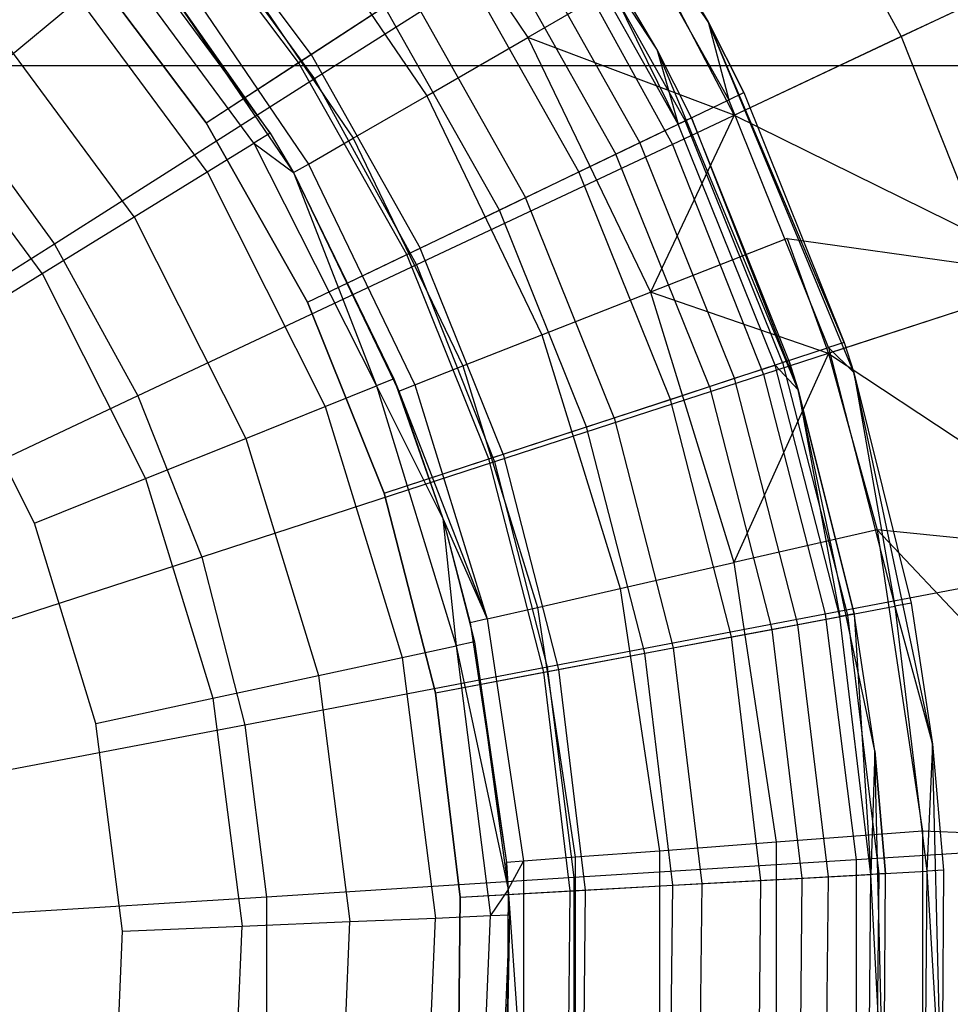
# Model space of a CAD drawing. Extents: x 0.2 to 26, y -12.8 to 12.8.
# Tile 69 of 97: x 14.3 to 15.2, y 0 to 1. Entities that reach past the tile are written whole.
import ezdxf

# ---------------------------------------------------------------- set-up
doc = ezdxf.new("R2010")
doc.units = 0
doc.header["$LTSCALE"] = 2.54
doc.layers.get('0').update_dxf_attribs({"color": 13, "linetype": 'CONTINUOUS'})

# ---------------------------------------------------------------- blocks, each defined once
blk = doc.blocks.new('PUKET-M-11161_B_STL')
at = {"color": 0}
for p, q in [((14.9655, 0.9932, 25.9948), (14.751, 1.3214, 25.9948)), ((14.9655, 0.9932, 25.9948), (14.751, 1.3214, 25.9948)), ((14.9125, 0.9651, 25.9948), (14.7041, 1.2841, 25.9948)), ((14.9125, 0.9651, 25.9948), (14.7041, 1.2841, 25.9948)), ((15.0262, 1.2307, 19.6204), (15.1651, 0.9779, 19.6204)), ((15.0262, 1.2307, 19.6204), (15.1651, 0.9779, 19.6204)), ((14.6149, 1.2186, 24.3708), (14.7795, 0.9772, 24.3708)), ((14.6149, 1.2186, 24.3708), (14.7795, 0.9772, 24.3708)), ((14.9655, 0.9932, 25.9948), (14.8659, 1.1623, 31.9948)), ((14.8659, 1.1623, 31.9948), (14.9655, 0.9932, 31.9948)), ((14.9655, 0.9932, 25.9948), (14.8659, 1.1623, 31.9948)), ((14.8659, 1.1623, 31.9948), (14.9655, 0.9932, 31.9948)), ((14.8516, 1.1529, 32.1242), (14.9655, 0.9932, 31.9948)), ((14.8516, 1.1529, 32.1242), (14.9655, 0.9932, 31.9948)), ((14.8516, 1.1529, 32.1242), (14.987, 0.9127, 32.1242)), ((14.8516, 1.1529, 32.1242), (14.987, 0.9127, 32.1242)), ((14.5556, 0.9596, 32.4778), (14.4178, 1.1431, 32.4778)), ((14.5556, 0.9596, 32.4778), (14.4178, 1.1431, 32.4778)), ((14.5206, 1.1433, 24.6165), (14.675, 0.9169, 24.6165)), ((14.5206, 1.1433, 24.6165), (14.675, 0.9169, 24.6165)), ((14.5426, 0.9511, 32.4198), (14.406, 1.1329, 32.4198)), ((14.5426, 0.9511, 32.4198), (14.406, 1.1329, 32.4198)), ((14.9125, 0.9651, 25.9948), (14.8156, 1.1294, 31.9948)), ((14.9125, 0.9651, 31.9948), (14.8156, 1.1294, 31.9948)), ((14.9125, 0.9651, 25.9948), (14.8156, 1.1294, 31.9948)), ((14.8156, 1.1294, 31.9948), (14.9348, 0.8876, 32.1087)), ((14.9125, 0.9651, 31.9948), (14.8156, 1.1294, 31.9948)), ((14.8156, 1.1294, 31.9948), (14.9348, 0.8876, 32.1087)), ((14.9348, 0.8876, 32.1087), (14.8031, 1.1212, 32.1087)), ((14.9348, 0.8876, 32.1087), (14.8031, 1.1212, 32.1087)), ((14.8098, 1.1256, 32.2448), (14.942, 0.8911, 32.2448)), ((14.8098, 1.1256, 32.2448), (14.942, 0.8911, 32.2448)), ((14.4303, 1.1113, 19.1374), (14.1852, 0.9086, 18.9523)), ((14.4303, 1.1113, 19.1374), (14.1852, 0.9086, 18.9523)), ((14.4303, 1.1113, 19.1374), (14.559, 0.9342, 19.1374)), ((14.4303, 1.1113, 19.1374), (14.559, 0.9342, 19.1374)), ((14.3443, 1.1066, 26.23), (14.5132, 0.8782, 26.23)), ((14.3443, 1.1066, 26.23), (14.5132, 0.8782, 26.23)), ((14.4965, 0.868, 26.3536), (14.3296, 1.0937, 26.3536)), ((14.4965, 0.868, 26.3536), (14.3296, 1.0937, 26.3536)), ((14.452, 1.0886, 24.8758), (14.599, 0.873, 24.8758)), ((14.452, 1.0886, 24.8758), (14.599, 0.873, 24.8758)), ((14.8055, 1.0907, 19.3613), (14.559, 0.9342, 19.1374)), ((14.8055, 1.0907, 19.3613), (14.559, 0.9342, 19.1374)), ((14.8951, 0.8686, 32.2148), (14.7663, 1.0972, 32.2148)), ((14.8951, 0.8686, 32.2148), (14.7663, 1.0972, 32.2148)), ((14.8055, 1.0907, 19.3613), (14.9287, 0.8667, 19.3613)), ((14.8055, 1.0907, 19.3613), (14.9287, 0.8667, 19.3613)), ((14.7433, 1.0822, 32.3484), (14.8704, 0.8567, 32.3484)), ((14.7433, 1.0822, 32.3484), (14.8704, 0.8567, 32.3484)), ((15.3699, 1.0743, 19.9106), (15.1651, 0.9779, 19.6204)), ((15.3699, 1.0743, 19.9106), (15.1651, 0.9779, 19.6204)), ((14.4473, 0.8888, 32.4948), (14.3196, 1.0587, 32.4948)), ((14.4473, 0.8888, 32.4948), (14.3196, 1.0587, 32.4948)), ((14.3196, 1.0587, 32.4348), (14.4473, 0.8888, 32.4348)), ((14.3196, 1.0587, 32.4348), (14.4473, 0.8888, 32.4348)), ((14.8321, 0.8383, 32.306), (14.7078, 1.059, 32.306)), ((14.8321, 0.8383, 32.306), (14.7078, 1.059, 32.306)), ((14.4481, 0.8382, 26.4651), (14.2869, 1.0562, 26.4651)), ((14.4481, 0.8382, 26.4651), (14.2869, 1.0562, 26.4651)), ((14.4104, 1.0555, 25.1443), (14.5529, 0.8464, 25.1443)), ((14.4104, 1.0555, 25.1443), (14.5529, 0.8464, 25.1443)), ((14.9108, 1.053, 24.1429), (14.7795, 0.9772, 24.3708)), ((14.9108, 1.053, 24.1429), (14.7795, 0.9772, 24.3708)), ((14.9108, 1.053, 24.1429), (14.9925, 0.8967, 24.1429)), ((14.9108, 1.053, 24.1429), (14.9925, 0.8967, 24.1429)), ((14.3965, 1.0443, 25.4174), (14.5375, 0.8375, 25.4174)), ((14.5132, 0.8782, 26.23), (14.3965, 1.0443, 25.4174)), ((14.5132, 0.8782, 26.23), (14.3965, 1.0443, 25.4174)), ((14.3965, 1.0443, 25.4174), (14.5375, 0.8375, 25.4174)), ((14.5556, 0.9596, 32.4778), (14.6566, 1.0255, 32.4278)), ((14.5556, 0.9596, 32.4778), (14.6566, 1.0255, 32.4278)), ((14.6566, 1.0255, 32.4278), (14.777, 0.8119, 32.4278)), ((14.6566, 1.0255, 32.4278), (14.777, 0.8119, 32.4278)), ((14.5426, 0.9511, 32.4198), (14.6315, 1.0091, 32.3759)), ((14.5426, 0.9511, 32.4198), (14.6315, 1.0091, 32.3759)), ((14.75, 0.7989, 32.3759), (14.6315, 1.0091, 32.3759)), ((14.75, 0.7989, 32.3759), (14.6315, 1.0091, 32.3759)), ((14.3728, 0.7918, 26.5536), (14.2205, 0.9977, 26.5536)), ((14.3728, 0.7918, 26.5536), (14.2205, 0.9977, 26.5536)), ((14.9925, 0.8967, 24.1429), (15.2228, 1.0051, 23.7726)), ((14.9925, 0.8967, 24.1429), (15.2228, 1.0051, 23.7726)), ((14.9655, 0.9932, 31.9948), (15.0024, 0.9201, 31.9948)), ((15.0024, 0.9201, 31.9948), (14.9655, 0.9932, 25.9948)), ((14.9655, 0.9932, 25.9948), (14.9655, 0.9932, 31.9948)), ((15.0024, 0.9201, 31.9948), (14.9655, 0.9932, 25.9948)), ((15.1061, 0.6622, 31.9948), (14.9655, 0.9932, 25.9948)), ((15.1061, 0.6622, 31.9948), (14.9655, 0.9932, 25.9948)), ((15.116, 0.631, 25.9948), (14.9655, 0.9932, 25.9948)), ((14.9655, 0.9932, 25.9948), (14.9655, 0.9932, 31.9948)), ((15.116, 0.631, 25.9948), (14.9655, 0.9932, 25.9948)), ((14.9655, 0.9932, 31.9948), (15.0024, 0.9201, 31.9948)), ((14.9655, 0.9932, 31.9948), (14.987, 0.9127, 32.1242)), ((14.9655, 0.9932, 31.9948), (14.987, 0.9127, 32.1242)), ((14.675, 0.9169, 24.6165), (14.7795, 0.9772, 24.3708)), ((14.675, 0.9169, 24.6165), (14.7795, 0.9772, 24.3708)), ((14.9925, 0.8967, 24.1429), (14.7795, 0.9772, 24.3708)), ((14.7795, 0.9772, 24.3708), (14.9062, 0.714, 24.3708)), ((14.9925, 0.8967, 24.1429), (14.7795, 0.9772, 24.3708)), ((14.7795, 0.9772, 24.3708), (14.9062, 0.714, 24.3708)), ((15.1651, 0.9779, 19.6204), (14.9287, 0.8667, 19.3613)), ((15.1651, 0.9779, 19.6204), (14.9287, 0.8667, 19.3613)), ((15.1651, 0.9779, 19.6204), (15.2713, 0.7098, 19.6204)), ((15.1651, 0.9779, 19.6204), (15.2713, 0.7098, 19.6204)), ((14.4473, 0.8888, 32.4948), (14.5556, 0.9596, 32.4778)), ((14.4473, 0.8888, 32.4948), (14.5556, 0.9596, 32.4778)), ((14.5556, 0.9596, 32.4778), (14.6683, 0.7596, 32.4778)), ((14.5556, 0.9596, 32.4778), (14.6683, 0.7596, 32.4778)), ((15.0587, 0.6132, 25.9948), (14.9125, 0.9651, 25.9948)), ((14.9483, 0.8941, 31.9948), (14.9125, 0.9651, 25.9948)), ((15.0587, 0.6132, 25.9948), (14.9125, 0.9651, 25.9948)), ((14.9483, 0.8941, 31.9948), (14.9125, 0.9651, 25.9948)), ((14.9483, 0.8941, 31.9948), (14.9125, 0.9651, 31.9948)), ((14.9125, 0.9651, 31.9948), (14.9125, 0.9651, 25.9948)), ((14.9125, 0.9651, 31.9948), (14.9125, 0.9651, 25.9948)), ((14.9125, 0.9651, 31.9948), (14.9348, 0.8876, 32.1087)), ((14.9125, 0.9651, 31.9948), (14.9348, 0.8876, 32.1087)), ((14.9483, 0.8941, 31.9948), (14.9125, 0.9651, 31.9948)), ((19.214, 0.9477, 44.1364), (6.9598, 0.9477, 44.1364)), ((19.214, 0.9477, 43.4364), (6.9598, 0.9477, 43.4364)), ((19.214, 0.9477, 44.1364), (6.9598, 0.9477, 44.1364)), ((19.214, 0.9477, 43.4364), (6.9598, 0.9477, 43.4364)), ((14.4473, 0.8888, 32.4348), (14.5426, 0.9511, 32.4198)), ((14.4473, 0.8888, 32.4348), (14.5426, 0.9511, 32.4198)), ((14.6543, 0.7529, 32.4198), (14.5426, 0.9511, 32.4198)), ((14.6543, 0.7529, 32.4198), (14.5426, 0.9511, 32.4198)), ((14.559, 0.9342, 19.1374), (14.2904, 0.7638, 18.9523)), ((14.559, 0.9342, 19.1374), (14.2904, 0.7638, 18.9523)), ((14.559, 0.9342, 19.1374), (14.6644, 0.7423, 19.1374)), ((14.559, 0.9342, 19.1374), (14.6644, 0.7423, 19.1374)), ((14.2778, 0.7333, 26.6104), (14.1368, 0.924, 26.6104)), ((14.2778, 0.7333, 26.6104), (14.1368, 0.924, 26.6104)), ((14.599, 0.873, 24.8758), (14.675, 0.9169, 24.6165)), ((14.599, 0.873, 24.8758), (14.675, 0.9169, 24.6165)), ((14.675, 0.9169, 24.6165), (14.7939, 0.6699, 24.6165)), ((14.675, 0.9169, 24.6165), (14.7939, 0.6699, 24.6165)), ((14.987, 0.9127, 32.1242), (15.0024, 0.9201, 31.9948)), ((14.987, 0.9127, 32.1242), (15.0024, 0.9201, 31.9948)), ((15.0024, 0.9201, 31.9948), (15.1061, 0.6622, 31.9948)), ((15.0024, 0.9201, 31.9948), (15.1061, 0.6622, 31.9948)), ((14.1852, 0.9086, 18.9523), (14.2904, 0.7638, 18.9523)), ((14.1852, 0.9086, 18.9523), (14.2904, 0.7638, 18.9523)), ((14.942, 0.8911, 32.2448), (14.987, 0.9127, 32.1242)), ((14.942, 0.8911, 32.2448), (14.987, 0.9127, 32.1242)), ((15.0899, 0.6569, 32.1242), (14.987, 0.9127, 32.1242)), ((15.0899, 0.6569, 32.1242), (14.987, 0.9127, 32.1242)), ((14.9925, 0.8967, 24.1429), (14.9062, 0.714, 24.3708)), ((14.9925, 0.8967, 24.1429), (14.9062, 0.714, 24.3708)), ((14.9925, 0.8967, 24.1429), (15.3319, 0.7295, 23.7726)), ((14.9925, 0.8967, 24.1429), (15.3319, 0.7295, 23.7726)), ((14.5517, 0.7036, 32.4948), (14.4473, 0.8888, 32.4948)), ((14.5517, 0.7036, 32.4948), (14.4473, 0.8888, 32.4948)), ((14.4473, 0.8888, 32.4348), (14.5517, 0.7036, 32.4348)), ((14.4473, 0.8888, 32.4348), (14.5517, 0.7036, 32.4348)), ((14.8704, 0.8567, 32.3484), (14.942, 0.8911, 32.2448)), ((14.8704, 0.8567, 32.3484), (14.942, 0.8911, 32.2448)), ((14.8951, 0.8686, 32.2148), (14.9348, 0.8876, 32.1087)), ((14.8951, 0.8686, 32.2148), (14.9348, 0.8876, 32.1087)), ((14.9483, 0.8941, 31.9948), (14.9348, 0.8876, 32.1087)), ((14.9483, 0.8941, 31.9948), (14.9348, 0.8876, 32.1087)), ((15.0348, 0.6388, 32.1087), (14.9348, 0.8876, 32.1087)), ((15.0348, 0.6388, 32.1087), (14.9348, 0.8876, 32.1087)), ((15.0424, 0.6413, 32.2448), (14.942, 0.8911, 32.2448)), ((15.0424, 0.6413, 32.2448), (14.942, 0.8911, 32.2448)), ((15.0491, 0.6435, 31.9948), (14.9483, 0.8941, 31.9948)), ((14.9483, 0.8941, 31.9948), (15.0587, 0.6132, 25.9948)), ((14.9483, 0.8941, 31.9948), (15.0587, 0.6132, 25.9948)), ((15.0491, 0.6435, 31.9948), (14.9483, 0.8941, 31.9948)), ((14.5132, 0.8782, 26.23), (14.4965, 0.868, 26.3536)), ((14.5132, 0.8782, 26.23), (14.4965, 0.868, 26.3536)), ((14.5132, 0.8782, 26.23), (14.5375, 0.8375, 25.4174)), ((14.5132, 0.8782, 26.23), (14.5375, 0.8375, 25.4174)), ((14.5132, 0.8782, 26.23), (14.5375, 0.8375, 26.23)), ((14.5132, 0.8782, 26.23), (14.5375, 0.8375, 26.23)), ((14.4481, 0.8382, 26.4651), (14.4965, 0.868, 26.3536)), ((14.4481, 0.8382, 26.4651), (14.4965, 0.868, 26.3536)), ((14.4965, 0.868, 26.3536), (14.5375, 0.8375, 26.23)), ((14.4965, 0.868, 26.3536), (14.5375, 0.8375, 26.23)), ((14.4965, 0.868, 26.3536), (14.6229, 0.6172, 26.3536)), ((14.4965, 0.868, 26.3536), (14.6229, 0.6172, 26.3536)), ((14.5529, 0.8464, 25.1443), (14.599, 0.873, 24.8758)), ((14.5529, 0.8464, 25.1443), (14.599, 0.873, 24.8758)), ((14.599, 0.873, 24.8758), (14.7122, 0.6379, 24.8758)), ((14.599, 0.873, 24.8758), (14.7122, 0.6379, 24.8758)), ((14.9287, 0.8667, 19.3613), (14.6644, 0.7423, 19.1374)), ((14.9287, 0.8667, 19.3613), (14.6644, 0.7423, 19.1374)), ((14.8321, 0.8383, 32.306), (14.8951, 0.8686, 32.2148)), ((14.8321, 0.8383, 32.306), (14.8951, 0.8686, 32.2148)), ((14.993, 0.6252, 32.2148), (14.8951, 0.8686, 32.2148)), ((14.993, 0.6252, 32.2148), (14.8951, 0.8686, 32.2148)), ((14.9287, 0.8667, 19.3613), (15.0228, 0.629, 19.3613)), ((14.9287, 0.8667, 19.3613), (15.0228, 0.629, 19.3613)), ((14.777, 0.8119, 32.4278), (14.8704, 0.8567, 32.3484)), ((14.777, 0.8119, 32.4278), (14.8704, 0.8567, 32.3484)), ((14.9669, 0.6166, 32.3484), (14.8704, 0.8567, 32.3484)), ((14.9669, 0.6166, 32.3484), (14.8704, 0.8567, 32.3484)), ((14.5375, 0.8375, 25.4174), (14.5529, 0.8464, 25.1443)), ((14.5375, 0.8375, 25.4174), (14.5529, 0.8464, 25.1443)), ((14.5529, 0.8464, 25.1443), (14.6627, 0.6185, 25.1443)), ((14.5529, 0.8464, 25.1443), (14.6627, 0.6185, 25.1443)), ((14.3728, 0.7918, 26.5536), (14.4481, 0.8382, 26.4651)), ((14.3728, 0.7918, 26.5536), (14.4481, 0.8382, 26.4651)), ((14.4481, 0.8382, 26.4651), (14.5702, 0.5961, 26.4651)), ((14.4481, 0.8382, 26.4651), (14.5702, 0.5961, 26.4651)), ((14.5375, 0.8375, 25.4174), (14.6461, 0.6119, 25.4174)), ((14.5375, 0.8375, 26.23), (14.5375, 0.8375, 25.4174)), ((14.5375, 0.8375, 26.23), (14.5375, 0.8375, 25.4174)), ((14.5375, 0.8375, 26.23), (14.6461, 0.6119, 25.4174)), ((14.5375, 0.8375, 25.4174), (14.6461, 0.6119, 25.4174)), ((14.5375, 0.8375, 26.23), (14.6461, 0.6119, 25.4174)), ((14.5375, 0.8375, 26.23), (14.6411, 0.6245, 26.23)), ((14.5375, 0.8375, 26.23), (14.6411, 0.6245, 26.23)), ((14.5375, 0.8375, 26.23), (14.6229, 0.6172, 26.3536)), ((14.5375, 0.8375, 26.23), (14.6229, 0.6172, 26.3536)), ((14.75, 0.7989, 32.3759), (14.8321, 0.8383, 32.306)), ((14.75, 0.7989, 32.3759), (14.8321, 0.8383, 32.306)), ((14.9266, 0.6034, 32.306), (14.8321, 0.8383, 32.306)), ((14.9266, 0.6034, 32.306), (14.8321, 0.8383, 32.306)), ((14.6683, 0.7596, 32.4778), (14.777, 0.8119, 32.4278)), ((14.6683, 0.7596, 32.4778), (14.777, 0.8119, 32.4278)), ((14.8685, 0.5843, 32.4278), (14.777, 0.8119, 32.4278)), ((14.8685, 0.5843, 32.4278), (14.777, 0.8119, 32.4278)), ((14.6543, 0.7529, 32.4198), (14.75, 0.7989, 32.3759)), ((14.6543, 0.7529, 32.4198), (14.75, 0.7989, 32.3759)), ((14.84, 0.575, 32.3759), (14.75, 0.7989, 32.3759)), ((14.84, 0.575, 32.3759), (14.75, 0.7989, 32.3759)), ((14.2778, 0.7333, 26.6104), (14.3728, 0.7918, 26.5536)), ((14.2778, 0.7333, 26.6104), (14.3728, 0.7918, 26.5536)), ((14.3728, 0.7918, 26.5536), (14.4881, 0.5631, 26.5536)), ((14.3728, 0.7918, 26.5536), (14.4881, 0.5631, 26.5536)), ((14.2904, 0.7638, 18.9523), (14.0042, 0.5821, 18.8091)), ((14.2904, 0.7638, 18.9523), (14.0042, 0.5821, 18.8091)), ((14.2904, 0.7638, 18.9523), (14.3766, 0.6069, 18.9523)), ((14.2904, 0.7638, 18.9523), (14.3766, 0.6069, 18.9523)), ((15.0473, 0.7694, 24.1429), (14.9062, 0.714, 24.3708)), ((15.0473, 0.7694, 24.1429), (14.9062, 0.714, 24.3708)), ((15.0473, 0.7694, 24.1429), (15.3319, 0.7295, 23.7726)), ((15.0473, 0.7694, 24.1429), (15.3319, 0.7295, 23.7726)), ((15.0473, 0.7694, 24.1429), (15.0898, 0.6508, 24.1429)), ((15.0473, 0.7694, 24.1429), (15.0898, 0.6508, 24.1429)), ((14.5517, 0.7036, 32.4948), (14.6683, 0.7596, 32.4778)), ((14.5517, 0.7036, 32.4948), (14.6683, 0.7596, 32.4778)), ((14.5517, 0.7036, 32.4348), (14.6543, 0.7529, 32.4198)), ((14.5517, 0.7036, 32.4348), (14.6543, 0.7529, 32.4198)), ((14.7392, 0.5419, 32.4198), (14.6543, 0.7529, 32.4198)), ((14.7392, 0.5419, 32.4198), (14.6543, 0.7529, 32.4198)), ((14.7539, 0.5467, 32.4778), (14.6683, 0.7596, 32.4778)), ((14.7539, 0.5467, 32.4778), (14.6683, 0.7596, 32.4778)), ((14.6644, 0.7423, 19.1374), (14.3766, 0.6069, 18.9523)), ((14.6644, 0.7423, 19.1374), (14.3766, 0.6069, 18.9523)), ((14.6644, 0.7423, 19.1374), (14.745, 0.5388, 19.1374)), ((14.6644, 0.7423, 19.1374), (14.745, 0.5388, 19.1374)), ((14.1726, 0.6685, 26.63), (14.2778, 0.7333, 26.6104)), ((14.1726, 0.6685, 26.63), (14.2778, 0.7333, 26.6104)), ((14.2778, 0.7333, 26.6104), (14.3846, 0.5215, 26.6104)), ((14.2778, 0.7333, 26.6104), (14.3846, 0.5215, 26.6104)), ((15.3319, 0.7295, 23.7726), (15.0898, 0.6508, 24.1429)), ((15.3319, 0.7295, 23.7726), (15.0898, 0.6508, 24.1429)), ((14.7939, 0.6699, 24.6165), (14.9062, 0.714, 24.3708)), ((14.7939, 0.6699, 24.6165), (14.9062, 0.714, 24.3708)), ((15.0898, 0.6508, 24.1429), (14.9062, 0.714, 24.3708)), ((14.9062, 0.714, 24.3708), (14.9923, 0.4349, 24.3708)), ((15.0898, 0.6508, 24.1429), (14.9062, 0.714, 24.3708)), ((14.9062, 0.714, 24.3708), (14.9923, 0.4349, 24.3708)), ((14.631, 0.5064, 32.4948), (14.5517, 0.7036, 32.4948)), ((14.631, 0.5064, 32.4948), (14.5517, 0.7036, 32.4948)), ((14.5517, 0.7036, 32.4348), (14.631, 0.5064, 32.4348)), ((14.5517, 0.7036, 32.4348), (14.631, 0.5064, 32.4348)), ((15.2713, 0.7098, 19.6204), (15.0228, 0.629, 19.3613)), ((15.2713, 0.7098, 19.6204), (15.0228, 0.629, 19.3613)), ((14.2699, 0.4754, 26.63), (14.1726, 0.6685, 26.63)), ((14.2699, 0.4754, 26.63), (14.1726, 0.6685, 26.63)), ((14.7122, 0.6379, 24.8758), (14.7939, 0.6699, 24.6165)), ((14.7122, 0.6379, 24.8758), (14.7939, 0.6699, 24.6165)), ((14.7939, 0.6699, 24.6165), (14.8747, 0.408, 24.6165)), ((14.7939, 0.6699, 24.6165), (14.8747, 0.408, 24.6165)), ((15.1061, 0.6622, 31.9948), (15.0899, 0.6569, 32.1242)), ((15.1061, 0.6622, 31.9948), (15.0899, 0.6569, 32.1242)), ((15.1061, 0.6622, 31.9948), (15.116, 0.631, 25.9948)), ((15.1061, 0.6622, 31.9948), (15.116, 0.631, 25.9948)), ((15.1061, 0.6622, 31.9948), (15.116, 0.631, 31.9948)), ((15.1061, 0.6622, 31.9948), (15.116, 0.631, 31.9948)), ((15.0898, 0.6508, 24.1429), (14.9923, 0.4349, 24.3708)), ((15.0898, 0.6508, 24.1429), (14.9923, 0.4349, 24.3708)), ((15.0424, 0.6413, 32.2448), (15.0899, 0.6569, 32.1242)), ((15.0424, 0.6413, 32.2448), (15.0899, 0.6569, 32.1242)), ((15.0898, 0.6508, 24.1429), (15.4057, 0.4423, 23.7726)), ((15.0898, 0.6508, 24.1429), (15.4057, 0.4423, 23.7726)), ((15.0898, 0.6508, 24.1429), (15.1401, 0.4686, 24.1429)), ((15.0898, 0.6508, 24.1429), (15.1401, 0.4686, 24.1429)), ((15.0899, 0.6569, 32.1242), (15.116, 0.631, 31.9948)), ((15.0899, 0.6569, 32.1242), (15.116, 0.631, 31.9948)), ((15.0899, 0.6569, 32.1242), (15.1585, 0.3898, 32.1242)), ((15.0899, 0.6569, 32.1242), (15.1585, 0.3898, 32.1242)), ((14.9669, 0.6166, 32.3484), (15.0424, 0.6413, 32.2448)), ((14.9669, 0.6166, 32.3484), (15.0424, 0.6413, 32.2448)), ((15.0491, 0.6435, 31.9948), (15.0348, 0.6388, 32.1087)), ((15.0491, 0.6435, 31.9948), (15.0348, 0.6388, 32.1087)), ((15.0424, 0.6413, 32.2448), (15.1094, 0.3806, 32.2448)), ((15.0424, 0.6413, 32.2448), (15.1094, 0.3806, 32.2448)), ((15.0587, 0.6132, 31.9948), (15.0491, 0.6435, 31.9948)), ((15.0491, 0.6435, 31.9948), (15.0587, 0.6132, 25.9948)), ((15.0491, 0.6435, 31.9948), (15.0587, 0.6132, 25.9948)), ((15.0587, 0.6132, 31.9948), (15.0491, 0.6435, 31.9948)), ((14.6627, 0.6185, 25.1443), (14.7122, 0.6379, 24.8758)), ((14.6627, 0.6185, 25.1443), (14.7122, 0.6379, 24.8758)), ((14.7122, 0.6379, 24.8758), (14.7892, 0.3885, 24.8758)), ((14.7122, 0.6379, 24.8758), (14.7892, 0.3885, 24.8758)), ((14.993, 0.6252, 32.2148), (15.0348, 0.6388, 32.1087)), ((14.993, 0.6252, 32.2148), (15.0348, 0.6388, 32.1087)), ((15.0587, 0.6132, 31.9948), (15.0348, 0.6388, 32.1087)), ((15.0587, 0.6132, 31.9948), (15.0348, 0.6388, 32.1087)), ((15.1015, 0.3791, 32.1087), (15.0348, 0.6388, 32.1087)), ((15.1015, 0.3791, 32.1087), (15.0348, 0.6388, 32.1087)), ((15.116, 0.631, 25.9948), (15.1752, 0.393, 31.9948)), ((15.1974, 0.2474, 25.9948), (15.116, 0.631, 25.9948)), ((15.116, 0.631, 31.9948), (15.116, 0.631, 25.9948)), ((15.116, 0.631, 31.9948), (15.116, 0.631, 25.9948)), ((15.116, 0.631, 31.9948), (15.1752, 0.393, 31.9948)), ((15.116, 0.631, 25.9948), (15.1752, 0.393, 31.9948)), ((15.1974, 0.2474, 25.9948), (15.116, 0.631, 25.9948)), ((15.116, 0.631, 31.9948), (15.1752, 0.393, 31.9948)), ((15.116, 0.631, 31.9948), (15.1585, 0.3898, 32.1242)), ((15.116, 0.631, 31.9948), (15.1585, 0.3898, 32.1242)), ((14.6411, 0.6245, 26.23), (14.6229, 0.6172, 26.3536)), ((14.6411, 0.6245, 26.23), (14.6229, 0.6172, 26.3536)), ((14.6411, 0.6245, 26.23), (14.6461, 0.6119, 25.4174)), ((14.6411, 0.6245, 26.23), (14.6461, 0.6119, 25.4174)), ((14.6411, 0.6245, 26.23), (14.6915, 0.4804, 25.4174)), ((14.6411, 0.6245, 26.23), (14.6915, 0.4804, 25.4174)), ((14.6411, 0.6245, 26.23), (14.6915, 0.4804, 26.23)), ((14.6411, 0.6245, 26.23), (14.6915, 0.4804, 26.23)), ((15.0228, 0.629, 19.3613), (14.745, 0.5388, 19.1374)), ((15.0228, 0.629, 19.3613), (14.745, 0.5388, 19.1374)), ((14.9266, 0.6034, 32.306), (14.993, 0.6252, 32.2148)), ((14.9266, 0.6034, 32.306), (14.993, 0.6252, 32.2148)), ((15.0583, 0.371, 32.2148), (14.993, 0.6252, 32.2148)), ((15.0583, 0.371, 32.2148), (14.993, 0.6252, 32.2148)), ((15.0228, 0.629, 19.3613), (15.0864, 0.3814, 19.3613)), ((15.0228, 0.629, 19.3613), (15.0864, 0.3814, 19.3613)), ((14.5702, 0.5961, 26.4651), (14.6229, 0.6172, 26.3536)), ((14.5702, 0.5961, 26.4651), (14.6229, 0.6172, 26.3536)), ((14.6229, 0.6172, 26.3536), (14.6915, 0.4804, 26.23)), ((14.6229, 0.6172, 26.3536), (14.6915, 0.4804, 26.23)), ((14.6229, 0.6172, 26.3536), (14.7052, 0.3488, 26.3536)), ((14.6229, 0.6172, 26.3536), (14.7052, 0.3488, 26.3536)), ((14.6461, 0.6119, 25.4174), (14.6627, 0.6185, 25.1443)), ((14.6461, 0.6119, 25.4174), (14.6627, 0.6185, 25.1443)), ((14.6461, 0.6119, 25.4174), (14.7373, 0.3767, 25.1443)), ((14.6461, 0.6119, 25.4174), (14.7373, 0.3767, 25.1443)), ((14.6461, 0.6119, 25.4174), (14.6915, 0.4804, 25.4174)), ((14.6461, 0.6119, 25.4174), (14.6915, 0.4804, 25.4174)), ((14.6627, 0.6185, 25.1443), (14.7373, 0.3767, 25.1443)), ((14.6627, 0.6185, 25.1443), (14.7373, 0.3767, 25.1443)), ((14.8685, 0.5843, 32.4278), (14.9669, 0.6166, 32.3484)), ((14.8685, 0.5843, 32.4278), (14.9669, 0.6166, 32.3484)), ((14.9669, 0.6166, 32.3484), (15.0313, 0.3659, 32.3484)), ((14.9669, 0.6166, 32.3484), (15.0313, 0.3659, 32.3484)), ((15.1378, 0.2405, 25.9948), (15.0587, 0.6132, 25.9948)), ((15.0587, 0.6132, 25.9948), (15.0587, 0.6132, 31.9948)), ((15.0587, 0.6132, 25.9948), (15.0587, 0.6132, 31.9948)), ((15.0587, 0.6132, 25.9948), (15.1163, 0.3819, 31.9948)), ((15.1163, 0.3819, 31.9948), (15.0587, 0.6132, 31.9948)), ((15.0587, 0.6132, 25.9948), (15.1163, 0.3819, 31.9948)), ((15.1378, 0.2405, 25.9948), (15.0587, 0.6132, 25.9948)), ((15.0587, 0.6132, 31.9948), (15.1015, 0.3791, 32.1087)), ((15.0587, 0.6132, 31.9948), (15.1015, 0.3791, 32.1087)), ((15.1163, 0.3819, 31.9948), (15.0587, 0.6132, 31.9948)), ((14.3766, 0.6069, 18.9523), (14.0699, 0.4626, 18.8091)), ((14.3766, 0.6069, 18.9523), (14.0699, 0.4626, 18.8091)), ((14.3766, 0.6069, 18.9523), (14.4425, 0.4405, 18.9523)), ((14.3766, 0.6069, 18.9523), (14.4425, 0.4405, 18.9523)), ((14.84, 0.575, 32.3759), (14.9266, 0.6034, 32.306)), ((14.84, 0.575, 32.3759), (14.9266, 0.6034, 32.306)), ((14.9896, 0.3581, 32.306), (14.9266, 0.6034, 32.306)), ((14.9896, 0.3581, 32.306), (14.9266, 0.6034, 32.306)), ((14.4881, 0.5631, 26.5536), (14.5702, 0.5961, 26.4651)), ((14.4881, 0.5631, 26.5536), (14.5702, 0.5961, 26.4651)), ((14.5702, 0.5961, 26.4651), (14.6496, 0.3368, 26.4651)), ((14.5702, 0.5961, 26.4651), (14.6496, 0.3368, 26.4651)), ((14.7539, 0.5467, 32.4778), (14.8685, 0.5843, 32.4278)), ((14.7539, 0.5467, 32.4778), (14.8685, 0.5843, 32.4278)), ((14.8685, 0.5843, 32.4278), (14.9295, 0.3468, 32.4278)), ((14.8685, 0.5843, 32.4278), (14.9295, 0.3468, 32.4278)), ((14.7392, 0.5419, 32.4198), (14.84, 0.575, 32.3759)), ((14.7392, 0.5419, 32.4198), (14.84, 0.575, 32.3759)), ((14.9001, 0.3412, 32.3759), (14.84, 0.575, 32.3759)), ((14.9001, 0.3412, 32.3759), (14.84, 0.575, 32.3759)), ((14.3846, 0.5215, 26.6104), (14.4881, 0.5631, 26.5536)), ((14.3846, 0.5215, 26.6104), (14.4881, 0.5631, 26.5536)), ((14.4881, 0.5631, 26.5536), (14.5631, 0.3181, 26.5536)), ((14.4881, 0.5631, 26.5536), (14.5631, 0.3181, 26.5536)), ((14.631, 0.5064, 32.4948), (14.7539, 0.5467, 32.4778)), ((14.631, 0.5064, 32.4948), (14.7539, 0.5467, 32.4778)), ((14.631, 0.5064, 32.4348), (14.7392, 0.5419, 32.4198)), ((14.631, 0.5064, 32.4348), (14.7392, 0.5419, 32.4198)), ((14.7958, 0.3216, 32.4198), (14.7392, 0.5419, 32.4198)), ((14.7958, 0.3216, 32.4198), (14.7392, 0.5419, 32.4198)), ((14.7539, 0.5467, 32.4778), (14.811, 0.3245, 32.4778)), ((14.7539, 0.5467, 32.4778), (14.811, 0.3245, 32.4778)), ((14.745, 0.5388, 19.1374), (14.4425, 0.4405, 18.9523)), ((14.745, 0.5388, 19.1374), (14.4425, 0.4405, 18.9523)), ((14.745, 0.5388, 19.1374), (14.7995, 0.3267, 19.1374)), ((14.745, 0.5388, 19.1374), (14.7995, 0.3267, 19.1374)), ((14.2699, 0.4754, 26.63), (14.3846, 0.5215, 26.6104)), ((14.2699, 0.4754, 26.63), (14.3846, 0.5215, 26.6104)), ((14.3846, 0.5215, 26.6104), (14.4541, 0.2947, 26.6104)), ((14.3846, 0.5215, 26.6104), (14.4541, 0.2947, 26.6104)), ((14.6839, 0.3005, 32.4948), (14.631, 0.5064, 32.4948)), ((14.6839, 0.3005, 32.4948), (14.631, 0.5064, 32.4948)), ((14.631, 0.5064, 32.4348), (14.6839, 0.3005, 32.4348)), ((14.631, 0.5064, 32.4348), (14.6839, 0.3005, 32.4348)), ((14.6915, 0.4804, 25.4174), (14.7373, 0.3767, 25.1443)), ((14.6915, 0.4804, 25.4174), (14.7373, 0.3767, 25.1443)), ((14.6915, 0.4804, 25.4174), (14.7199, 0.3727, 25.4174)), ((14.6915, 0.4804, 26.23), (14.6915, 0.4804, 25.4174)), ((14.6915, 0.4804, 26.23), (14.6915, 0.4804, 25.4174)), ((14.6915, 0.4804, 26.23), (14.7199, 0.3727, 25.4174)), ((14.6915, 0.4804, 25.4174), (14.7199, 0.3727, 25.4174)), ((14.6915, 0.4804, 26.23), (14.7199, 0.3727, 25.4174)), ((14.6915, 0.4804, 26.23), (14.7243, 0.3529, 26.23)), ((14.6915, 0.4804, 26.23), (14.7243, 0.3529, 26.23)), ((14.6915, 0.4804, 26.23), (14.7052, 0.3488, 26.3536)), ((14.6915, 0.4804, 26.23), (14.7052, 0.3488, 26.3536)), ((14.3333, 0.2686, 26.63), (14.2699, 0.4754, 26.63)), ((14.3333, 0.2686, 26.63), (14.2699, 0.4754, 26.63)), ((15.1401, 0.4686, 24.1429), (14.9923, 0.4349, 24.3708)), ((15.1401, 0.4686, 24.1429), (14.9923, 0.4349, 24.3708)), ((15.4057, 0.4423, 23.7726), (15.1401, 0.4686, 24.1429)), ((15.1401, 0.4686, 24.1429), (15.4428, 0.1482, 23.7726)), ((15.1401, 0.4686, 24.1429), (15.4428, 0.1482, 23.7726)), ((15.1401, 0.4686, 24.1429), (15.187, 0.1574, 24.1429)), ((15.4057, 0.4423, 23.7726), (15.1401, 0.4686, 24.1429)), ((15.1401, 0.4686, 24.1429), (15.187, 0.1574, 24.1429)), ((14.4425, 0.4405, 18.9523), (14.1202, 0.3357, 18.8091)), ((14.4425, 0.4405, 18.9523), (14.1202, 0.3357, 18.8091)), ((14.4425, 0.4405, 18.9523), (14.4871, 0.2671, 18.9523)), ((14.4425, 0.4405, 18.9523), (14.4871, 0.2671, 18.9523)), ((14.8747, 0.408, 24.6165), (14.9923, 0.4349, 24.3708)), ((14.8747, 0.408, 24.6165), (14.9923, 0.4349, 24.3708)), ((14.9923, 0.4349, 24.3708), (15.0358, 0.1461, 24.3708)), ((14.9923, 0.4349, 24.3708), (15.0358, 0.1461, 24.3708)), ((15.343, 0.4304, 19.6204), (15.0864, 0.3814, 19.3613)), ((15.343, 0.4304, 19.6204), (15.0864, 0.3814, 19.3613)), ((14.7892, 0.3885, 24.8758), (14.8747, 0.408, 24.6165)), ((14.7892, 0.3885, 24.8758), (14.8747, 0.408, 24.6165)), ((14.8747, 0.408, 24.6165), (14.9155, 0.137, 24.6165)), ((14.8747, 0.408, 24.6165), (14.9155, 0.137, 24.6165)), ((14.7373, 0.3767, 25.1443), (14.7892, 0.3885, 24.8758)), ((14.7373, 0.3767, 25.1443), (14.7892, 0.3885, 24.8758)), ((14.7892, 0.3885, 24.8758), (14.8281, 0.1305, 24.8758)), ((14.7892, 0.3885, 24.8758), (14.8281, 0.1305, 24.8758)), ((15.1094, 0.3806, 32.2448), (15.1585, 0.3898, 32.1242)), ((15.1094, 0.3806, 32.2448), (15.1585, 0.3898, 32.1242)), ((15.1752, 0.393, 31.9948), (15.1585, 0.3898, 32.1242)), ((15.1752, 0.393, 31.9948), (15.1585, 0.3898, 32.1242)), ((15.1585, 0.3898, 32.1242), (15.1974, 0.2474, 31.9948)), ((15.1585, 0.3898, 32.1242), (15.1974, 0.2474, 31.9948)), ((15.1585, 0.3898, 32.1242), (15.1916, 0.1161, 32.1242)), ((15.1585, 0.3898, 32.1242), (15.1916, 0.1161, 32.1242)), ((15.1752, 0.393, 31.9948), (15.1974, 0.2474, 25.9948)), ((15.1752, 0.393, 31.9948), (15.1974, 0.2474, 25.9948)), ((15.1752, 0.393, 31.9948), (15.1974, 0.2474, 31.9948)), ((15.1752, 0.393, 31.9948), (15.1974, 0.2474, 31.9948)), ((14.7373, 0.3767, 25.1443), (14.7199, 0.3727, 25.4174)), ((14.7373, 0.3767, 25.1443), (14.7199, 0.3727, 25.4174)), ((14.7373, 0.3767, 25.1443), (14.775, 0.1265, 25.1443)), ((14.7373, 0.3767, 25.1443), (14.775, 0.1265, 25.1443)), ((15.0864, 0.3814, 19.3613), (14.7995, 0.3267, 19.1374)), ((15.0864, 0.3814, 19.3613), (14.7995, 0.3267, 19.1374)), ((15.0313, 0.3659, 32.3484), (15.1094, 0.3806, 32.2448)), ((15.0313, 0.3659, 32.3484), (15.1094, 0.3806, 32.2448)), ((15.0583, 0.371, 32.2148), (15.1015, 0.3791, 32.1087)), ((15.0583, 0.371, 32.2148), (15.1015, 0.3791, 32.1087)), ((15.0864, 0.3814, 19.3613), (15.1184, 0.1278, 19.3613)), ((15.0864, 0.3814, 19.3613), (15.1184, 0.1278, 19.3613)), ((15.1163, 0.3819, 31.9948), (15.1015, 0.3791, 32.1087)), ((15.1163, 0.3819, 31.9948), (15.1015, 0.3791, 32.1087)), ((15.1338, 0.1129, 32.1087), (15.1015, 0.3791, 32.1087)), ((15.1338, 0.1129, 32.1087), (15.1015, 0.3791, 32.1087)), ((15.1094, 0.3806, 32.2448), (15.1418, 0.1134, 32.2448)), ((15.1094, 0.3806, 32.2448), (15.1418, 0.1134, 32.2448)), ((15.1378, 0.2405, 25.9948), (15.1163, 0.3819, 31.9948)), ((15.1378, 0.2405, 25.9948), (15.1163, 0.3819, 31.9948)), ((15.1378, 0.2405, 31.9948), (15.1163, 0.3819, 31.9948)), ((15.1163, 0.3819, 31.9948), (15.1338, 0.1129, 32.1087)), ((15.1163, 0.3819, 31.9948), (15.1338, 0.1129, 32.1087)), ((15.1378, 0.2405, 31.9948), (15.1163, 0.3819, 31.9948)), ((14.7199, 0.3727, 25.4174), (14.7572, 0.1252, 25.4174)), ((14.7243, 0.3529, 26.23), (14.7199, 0.3727, 25.4174)), ((14.7243, 0.3529, 26.23), (14.7199, 0.3727, 25.4174)), ((14.7199, 0.3727, 25.4174), (14.7572, 0.1252, 25.4174)), ((14.9896, 0.3581, 32.306), (15.0583, 0.371, 32.2148)), ((14.9896, 0.3581, 32.306), (15.0583, 0.371, 32.2148)), ((15.0899, 0.1105, 32.2148), (15.0583, 0.371, 32.2148)), ((15.0899, 0.1105, 32.2148), (15.0583, 0.371, 32.2148)), ((14.9001, 0.3412, 32.3759), (14.9896, 0.3581, 32.306)), ((14.9001, 0.3412, 32.3759), (14.9896, 0.3581, 32.306)), ((14.9295, 0.3468, 32.4278), (15.0313, 0.3659, 32.3484)), ((14.9295, 0.3468, 32.4278), (15.0313, 0.3659, 32.3484)), ((15.0201, 0.1066, 32.306), (14.9896, 0.3581, 32.306)), ((15.0201, 0.1066, 32.306), (14.9896, 0.3581, 32.306)), ((15.0313, 0.3659, 32.3484), (15.0624, 0.109, 32.3484)), ((15.0313, 0.3659, 32.3484), (15.0624, 0.109, 32.3484)), ((14.6496, 0.3368, 26.4651), (14.7052, 0.3488, 26.3536)), ((14.6496, 0.3368, 26.4651), (14.7052, 0.3488, 26.3536)), ((14.7243, 0.3529, 26.23), (14.7052, 0.3488, 26.3536)), ((14.7243, 0.3529, 26.23), (14.7052, 0.3488, 26.3536)), ((14.7052, 0.3488, 26.3536), (14.7591, 0.0974, 26.23)), ((14.7052, 0.3488, 26.3536), (14.7591, 0.0974, 26.23)), ((14.7052, 0.3488, 26.3536), (14.7408, 0.0703, 26.3536)), ((14.7052, 0.3488, 26.3536), (14.7408, 0.0703, 26.3536)), ((14.7243, 0.3529, 26.23), (14.7572, 0.1252, 25.4174)), ((14.7243, 0.3529, 26.23), (14.7572, 0.1252, 25.4174)), ((14.7243, 0.3529, 26.23), (14.7591, 0.0974, 26.23)), ((14.7243, 0.3529, 26.23), (14.7591, 0.0974, 26.23)), ((14.811, 0.3245, 32.4778), (14.9295, 0.3468, 32.4278)), ((14.811, 0.3245, 32.4778), (14.9295, 0.3468, 32.4278)), ((14.9295, 0.3468, 32.4278), (14.959, 0.1033, 32.4278)), ((14.9295, 0.3468, 32.4278), (14.959, 0.1033, 32.4278)), ((14.5631, 0.3181, 26.5536), (14.6496, 0.3368, 26.4651)), ((14.5631, 0.3181, 26.5536), (14.6496, 0.3368, 26.4651)), ((14.6496, 0.3368, 26.4651), (14.6841, 0.0678, 26.4651)), ((14.6496, 0.3368, 26.4651), (14.6841, 0.0678, 26.4651)), ((14.7958, 0.3216, 32.4198), (14.9001, 0.3412, 32.3759)), ((14.7958, 0.3216, 32.4198), (14.9001, 0.3412, 32.3759)), ((14.9291, 0.1016, 32.3759), (14.9001, 0.3412, 32.3759)), ((14.9291, 0.1016, 32.3759), (14.9001, 0.3412, 32.3759)), ((14.7995, 0.3267, 19.1374), (14.4871, 0.2671, 18.9523)), ((14.7995, 0.3267, 19.1374), (14.4871, 0.2671, 18.9523)), ((14.7995, 0.3267, 19.1374), (14.8269, 0.1095, 19.1374)), ((14.7995, 0.3267, 19.1374), (14.8269, 0.1095, 19.1374)), ((14.4541, 0.2947, 26.6104), (14.5631, 0.3181, 26.5536)), ((14.4541, 0.2947, 26.6104), (14.5631, 0.3181, 26.5536)), ((14.5631, 0.3181, 26.5536), (14.5956, 0.0641, 26.5536)), ((14.5631, 0.3181, 26.5536), (14.5956, 0.0641, 26.5536)), ((14.6839, 0.3005, 32.4948), (14.811, 0.3245, 32.4778)), ((14.6839, 0.3005, 32.4948), (14.811, 0.3245, 32.4778)), ((14.6839, 0.3005, 32.4348), (14.7958, 0.3216, 32.4198)), ((14.6839, 0.3005, 32.4348), (14.7958, 0.3216, 32.4198)), ((14.8231, 0.0958, 32.4198), (14.7958, 0.3216, 32.4198)), ((14.8231, 0.0958, 32.4198), (14.7958, 0.3216, 32.4198)), ((14.811, 0.3245, 32.4778), (14.8386, 0.0966, 32.4778)), ((14.811, 0.3245, 32.4778), (14.8386, 0.0966, 32.4778)), ((14.7094, 0.0895, 32.4948), (14.6839, 0.3005, 32.4948)), ((14.7094, 0.0895, 32.4948), (14.6839, 0.3005, 32.4948)), ((14.6839, 0.3005, 32.4348), (14.7094, 0.0895, 32.4348)), ((14.6839, 0.3005, 32.4348), (14.7094, 0.0895, 32.4348)), ((14.3333, 0.2686, 26.63), (14.4541, 0.2947, 26.6104)), ((14.3333, 0.2686, 26.63), (14.4541, 0.2947, 26.6104)), ((14.4541, 0.2947, 26.6104), (14.4842, 0.0594, 26.6104)), ((14.4541, 0.2947, 26.6104), (14.4842, 0.0594, 26.6104)), ((14.4871, 0.2671, 18.9523), (14.1541, 0.2036, 18.8091)), ((14.4871, 0.2671, 18.9523), (14.1541, 0.2036, 18.8091)), ((14.3607, 0.0541, 26.63), (14.3333, 0.2686, 26.63)), ((14.3607, 0.0541, 26.63), (14.3333, 0.2686, 26.63)), ((14.4871, 0.2671, 18.9523), (14.5095, 0.0895, 18.9523)), ((14.4871, 0.2671, 18.9523), (14.5095, 0.0895, 18.9523)), ((15.1974, 0.2474, 31.9948), (15.1916, 0.1161, 32.1242)), ((15.1974, 0.2474, 31.9948), (15.1916, 0.1161, 32.1242)), ((15.1974, 0.2474, 25.9948), (15.2087, 0.1171, 31.9948)), ((15.207, -0.1446, 25.9948), (15.1974, 0.2474, 25.9948)), ((15.1974, 0.2474, 31.9948), (15.1974, 0.2474, 25.9948)), ((15.1974, 0.2474, 31.9948), (15.1974, 0.2474, 25.9948)), ((15.1974, 0.2474, 31.9948), (15.2087, 0.1171, 31.9948)), ((15.1974, 0.2474, 25.9948), (15.2087, 0.1171, 31.9948)), ((15.207, -0.1446, 25.9948), (15.1974, 0.2474, 25.9948)), ((15.1974, 0.2474, 31.9948), (15.2087, 0.1171, 31.9948)), ((15.1378, 0.2405, 31.9948), (15.1338, 0.1129, 32.1087)), ((15.1378, 0.2405, 31.9948), (15.1338, 0.1129, 32.1087)), ((15.1471, -0.1405, 25.9948), (15.1378, 0.2405, 25.9948)), ((15.1378, 0.2405, 25.9948), (15.1378, 0.2405, 31.9948)), ((15.1378, 0.2405, 25.9948), (15.1378, 0.2405, 31.9948)), ((15.1378, 0.2405, 25.9948), (15.1488, 0.1137, 31.9948)), ((15.1488, 0.1137, 31.9948), (15.1378, 0.2405, 31.9948)), ((15.1378, 0.2405, 25.9948), (15.1488, 0.1137, 31.9948)), ((15.1471, -0.1405, 25.9948), (15.1378, 0.2405, 25.9948)), ((15.1488, 0.1137, 31.9948), (15.1378, 0.2405, 31.9948)), ((15.187, 0.1574, 24.1429), (15.0358, 0.1461, 24.3708)), ((15.187, 0.1574, 24.1429), (15.0358, 0.1461, 24.3708)), ((15.4428, 0.1482, 23.7726), (15.187, 0.1574, 24.1429)), ((15.187, 0.1574, 24.1429), (15.187, -0.1574, 24.1429)), ((15.4428, 0.1482, 23.7726), (15.187, 0.1574, 24.1429)), ((15.187, 0.1574, 24.1429), (15.187, -0.1574, 24.1429)), ((15.0358, 0.1461, 24.3708), (14.9155, 0.137, 24.6165)), ((15.0358, 0.1461, 24.3708), (14.9155, 0.137, 24.6165)), ((15.0358, 0.1461, 24.3708), (15.0358, -0.1461, 24.3708)), ((15.0358, 0.1461, 24.3708), (15.0358, -0.1461, 24.3708)), ((15.3792, 0.1442, 19.6204), (15.1184, 0.1278, 19.3613)), ((15.3792, 0.1442, 19.6204), (15.1184, 0.1278, 19.3613)), ((14.9155, 0.137, 24.6165), (14.8281, 0.1305, 24.8758)), ((14.9155, 0.137, 24.6165), (14.8281, 0.1305, 24.8758)), ((14.9155, 0.137, 24.6165), (14.9155, -0.137, 24.6165)), ((14.9155, 0.137, 24.6165), (14.9155, -0.137, 24.6165)), ((14.775, 0.1265, 25.1443), (14.7572, 0.1252, 25.4174)), ((14.775, 0.1265, 25.1443), (14.7572, 0.1252, 25.4174)), ((14.7572, 0.1252, 25.4174), (14.7591, 0.0974, 25.4174)), ((14.7591, 0.0974, 26.23), (14.7572, 0.1252, 25.4174)), ((14.7591, 0.0974, 26.23), (14.7572, 0.1252, 25.4174)), ((14.7572, 0.1252, 25.4174), (14.7591, 0.0974, 25.4174)), ((14.7591, 0.0974, 25.4174), (14.775, 0.1265, 25.1443)), ((14.7591, 0.0974, 25.4174), (14.775, 0.1265, 25.1443)), ((14.8281, 0.1305, 24.8758), (14.775, 0.1265, 25.1443)), ((14.8281, 0.1305, 24.8758), (14.775, 0.1265, 25.1443)), ((14.775, 0.1265, 25.1443), (14.775, -0.1265, 25.1443)), ((14.775, 0.1265, 25.1443), (14.775, -0.1265, 25.1443)), ((15.1184, 0.1278, 19.3613), (14.8269, 0.1095, 19.1374)), ((15.1184, 0.1278, 19.3613), (14.8269, 0.1095, 19.1374)), ((14.8281, 0.1305, 24.8758), (14.8281, -0.1305, 24.8758)), ((14.8281, 0.1305, 24.8758), (14.8281, -0.1305, 24.8758)), ((15.1184, 0.1278, 19.3613), (15.1184, -0.1278, 19.3613)), ((15.1184, 0.1278, 19.3613), (15.1184, -0.1278, 19.3613)), ((15.0624, 0.109, 32.3484), (15.1418, 0.1134, 32.2448)), ((15.0624, 0.109, 32.3484), (15.1418, 0.1134, 32.2448)), ((15.0899, 0.1105, 32.2148), (15.1338, 0.1129, 32.1087)), ((15.0899, 0.1105, 32.2148), (15.1338, 0.1129, 32.1087)), ((15.131, -0.1552, 32.1087), (15.1338, 0.1129, 32.1087)), ((15.131, -0.1552, 32.1087), (15.1338, 0.1129, 32.1087)), ((15.1488, 0.1137, 31.9948), (15.1338, 0.1129, 32.1087)), ((15.1488, 0.1137, 31.9948), (15.1338, 0.1129, 32.1087)), ((15.1471, -0.1405, 31.9948), (15.1338, 0.1129, 32.1087)), ((15.1471, -0.1405, 31.9948), (15.1338, 0.1129, 32.1087)), ((15.1418, 0.1134, 32.2448), (15.139, -0.1558, 32.2448)), ((15.1418, 0.1134, 32.2448), (15.139, -0.1558, 32.2448)), ((15.1418, 0.1134, 32.2448), (15.1916, 0.1161, 32.1242)), ((15.1418, 0.1134, 32.2448), (15.1916, 0.1161, 32.1242)), ((15.1471, -0.1405, 25.9948), (15.1488, 0.1137, 31.9948)), ((15.1471, -0.1405, 25.9948), (15.1488, 0.1137, 31.9948)), ((15.1471, -0.1405, 31.9948), (15.1488, 0.1137, 31.9948)), ((15.1471, -0.1405, 31.9948), (15.1488, 0.1137, 31.9948)), ((15.1916, 0.1161, 32.1242), (15.1888, -0.1596, 32.1242)), ((15.1916, 0.1161, 32.1242), (15.1888, -0.1596, 32.1242)), ((15.2087, 0.1171, 31.9948), (15.1916, 0.1161, 32.1242)), ((15.2087, 0.1171, 31.9948), (15.1916, 0.1161, 32.1242)), ((15.1916, 0.1161, 32.1242), (15.207, -0.1446, 31.9948)), ((15.1916, 0.1161, 32.1242), (15.207, -0.1446, 31.9948)), ((15.2087, 0.1171, 31.9948), (15.207, -0.1446, 25.9948)), ((15.2087, 0.1171, 31.9948), (15.207, -0.1446, 25.9948)), ((15.2087, 0.1171, 31.9948), (15.207, -0.1446, 31.9948)), ((15.2087, 0.1171, 31.9948), (15.207, -0.1446, 31.9948)), ((14.8269, 0.1095, 19.1374), (14.5095, 0.0895, 18.9523)), ((14.8269, 0.1095, 19.1374), (14.5095, 0.0895, 18.9523)), ((14.8269, 0.1095, 19.1374), (14.8269, -0.1095, 19.1374)), ((14.8269, 0.1095, 19.1374), (14.8269, -0.1095, 19.1374)), ((14.8386, 0.0966, 32.4778), (14.959, 0.1033, 32.4278)), ((14.8386, 0.0966, 32.4778), (14.959, 0.1033, 32.4278)), ((14.9291, 0.1016, 32.3759), (15.0201, 0.1066, 32.306)), ((14.9291, 0.1016, 32.3759), (15.0201, 0.1066, 32.306)), ((14.959, 0.1033, 32.4278), (14.9565, -0.142, 32.4278)), ((14.959, 0.1033, 32.4278), (14.9565, -0.142, 32.4278)), ((14.959, 0.1033, 32.4278), (15.0624, 0.109, 32.3484)), ((14.959, 0.1033, 32.4278), (15.0624, 0.109, 32.3484)), ((15.0175, -0.1466, 32.306), (15.0201, 0.1066, 32.306)), ((15.0175, -0.1466, 32.306), (15.0201, 0.1066, 32.306)), ((15.0201, 0.1066, 32.306), (15.0899, 0.1105, 32.2148)), ((15.0201, 0.1066, 32.306), (15.0899, 0.1105, 32.2148)), ((15.0624, 0.109, 32.3484), (15.0598, -0.1498, 32.3484)), ((15.0624, 0.109, 32.3484), (15.0598, -0.1498, 32.3484)), ((15.0872, -0.1519, 32.2148), (15.0899, 0.1105, 32.2148)), ((15.0872, -0.1519, 32.2148), (15.0899, 0.1105, 32.2148)), ((14.7094, 0.0895, 32.4948), (14.8386, 0.0966, 32.4778)), ((14.7094, 0.0895, 32.4948), (14.8386, 0.0966, 32.4778)), ((14.7094, 0.0895, 32.4348), (14.8231, 0.0958, 32.4198)), ((14.7094, 0.0895, 32.4348), (14.8231, 0.0958, 32.4198)), ((14.7591, 0.0974, 26.23), (14.7408, 0.0703, 26.3536)), ((14.7591, 0.0974, 26.23), (14.7408, 0.0703, 26.3536)), ((14.7591, 0.0974, 25.4174), (14.7572, -0.1252, 25.4174)), ((14.7591, 0.0974, 25.4174), (14.7572, -0.1252, 25.4174)), ((14.7591, 0.0974, 25.4174), (14.775, -0.1265, 25.1443)), ((14.7591, 0.0974, 25.4174), (14.775, -0.1265, 25.1443)), ((14.7591, 0.0974, 26.23), (14.7591, 0.0974, 25.4174)), ((14.7591, 0.0974, 26.23), (14.7591, 0.0974, 25.4174)), ((14.7591, 0.0974, 26.23), (14.7604, 0.0711, 26.23)), ((14.7604, 0.0711, 26.23), (14.7591, 0.0974, 25.4174)), ((14.7604, 0.0711, 26.23), (14.7591, 0.0974, 25.4174)), ((14.7591, 0.0974, 26.23), (14.7604, 0.0711, 26.23)), ((14.8208, -0.1317, 32.4198), (14.8231, 0.0958, 32.4198)), ((14.8208, -0.1317, 32.4198), (14.8231, 0.0958, 32.4198)), ((14.8231, 0.0958, 32.4198), (14.9291, 0.1016, 32.3759)), ((14.8231, 0.0958, 32.4198), (14.9291, 0.1016, 32.3759)), ((14.8386, 0.0966, 32.4778), (14.8363, -0.1328, 32.4778)), ((14.8386, 0.0966, 32.4778), (14.8363, -0.1328, 32.4778)), ((14.9266, -0.1397, 32.3759), (14.9291, 0.1016, 32.3759)), ((14.9266, -0.1397, 32.3759), (14.9291, 0.1016, 32.3759)), ((14.5095, 0.0895, 18.9523), (14.1712, 0.0682, 18.8091)), ((14.5095, 0.0895, 18.9523), (14.1712, 0.0682, 18.8091)), ((14.5095, 0.0895, 18.9523), (14.5095, -0.0895, 18.9523)), ((14.5095, 0.0895, 18.9523), (14.5095, -0.0895, 18.9523)), ((14.7072, -0.123, 32.4948), (14.7094, 0.0895, 32.4948)), ((14.7072, -0.123, 32.4948), (14.7094, 0.0895, 32.4948)), ((14.7094, 0.0895, 32.4348), (14.7072, -0.123, 32.4348)), ((14.7094, 0.0895, 32.4348), (14.7072, -0.123, 32.4348)), ((14.4842, 0.0594, 26.6104), (14.5956, 0.0641, 26.5536)), ((14.4842, 0.0594, 26.6104), (14.5956, 0.0641, 26.5536)), ((14.5848, -0.1918, 26.5536), (14.5956, 0.0641, 26.5536)), ((14.5848, -0.1918, 26.5536), (14.5956, 0.0641, 26.5536)), ((14.5956, 0.0641, 26.5536), (14.6841, 0.0678, 26.4651)), ((14.5956, 0.0641, 26.5536), (14.6841, 0.0678, 26.4651)), ((14.6725, -0.2031, 26.4651), (14.6841, 0.0678, 26.4651)), ((14.6725, -0.2031, 26.4651), (14.6841, 0.0678, 26.4651)), ((14.6841, 0.0678, 26.4651), (14.7408, 0.0703, 26.3536)), ((14.6841, 0.0678, 26.4651), (14.7408, 0.0703, 26.3536)), ((14.7289, -0.2103, 26.3536), (14.7408, 0.0703, 26.3536)), ((14.7289, -0.2103, 26.3536), (14.7408, 0.0703, 26.3536)), ((14.7408, 0.0703, 26.3536), (14.7604, 0.0711, 26.23)), ((14.7408, 0.0703, 26.3536), (14.7604, 0.0711, 26.23)), ((14.7604, 0.0711, 26.23), (14.7483, -0.2128, 26.23)), ((14.7604, 0.0711, 26.23), (14.7483, -0.2128, 26.23)), ((14.7604, 0.0711, 26.23), (14.7572, -0.1252, 25.4174)), ((14.7604, 0.0711, 26.23), (14.7572, -0.1252, 25.4174)), ((14.3516, -0.1619, 26.63), (14.3607, 0.0541, 26.63)), ((14.3516, -0.1619, 26.63), (14.3607, 0.0541, 26.63)), ((14.3607, 0.0541, 26.63), (14.4842, 0.0594, 26.6104)), ((14.3607, 0.0541, 26.63), (14.4842, 0.0594, 26.6104)), ((14.4742, -0.1776, 26.6104), (14.4842, 0.0594, 26.6104)), ((14.4742, -0.1776, 26.6104), (14.4842, 0.0594, 26.6104))]:
    blk.add_line(p, q, dxfattribs=at)

msp = doc.modelspace()

# ---------------------------------------------------------------- block references
at = {"color": 0}
msp.add_blockref('PUKET-M-11161_B_STL', (0, 0), dxfattribs=at)

doc.saveas('drawing.dxf')
